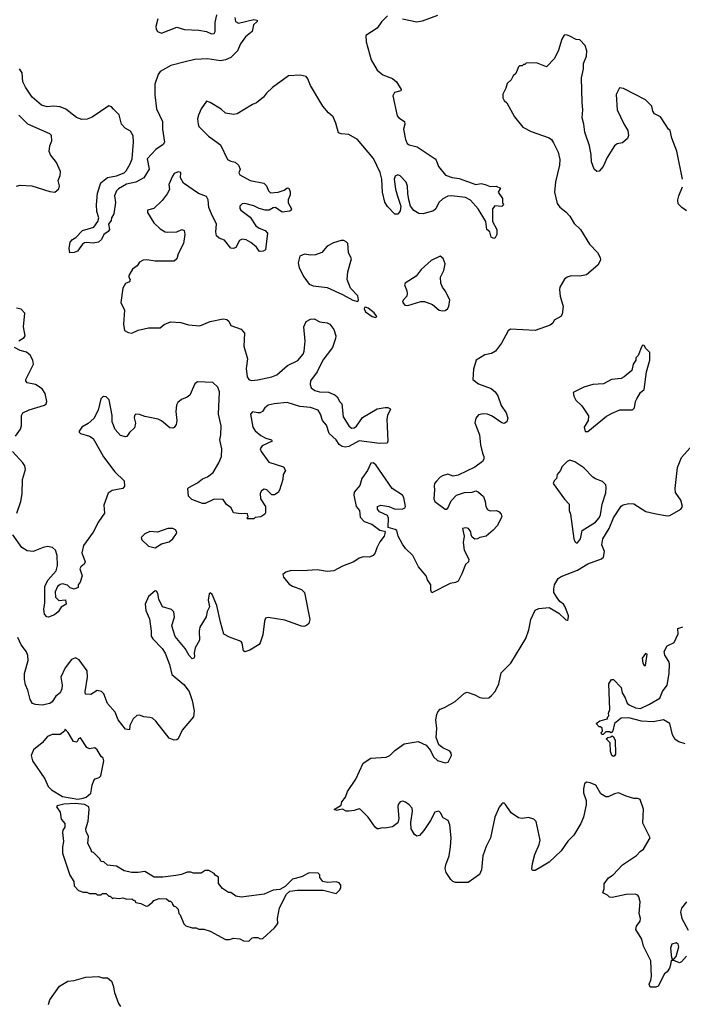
# Model space of a CAD drawing. Extents: x 2323203 to 2567568, y 883585 to 1022917.
# Tile 105 of 256: x 2442411 to 2447572, y 1008818 to 1016488. Entities that reach past the tile are written whole.
import ezdxf

# ---------------------------------------------------------------- set-up
doc = ezdxf.new("R2010")
doc.units = 0

msp = doc.modelspace()

# ---------------------------------------------------------------- linework, layer by layer
at = {"layer": '0CON10XD'}
for points in [[(2444085.6, 1016505), (2444093.1, 1016475), (2444115, 1016461.8), (2444235, 1016490), (2444260, 1016485), (2444260, 1016475), (2444231.9, 1016448.1), (2444222.2, 1016395), (2444170.6, 1016355), (2444130.8, 1016299.2), (2444106.9, 1016245), (2444056.2, 1016195), (2444015, 1016174.5), (2443975, 1016167.1), (2443875, 1016184), (2443775, 1016179.1), (2443699.1, 1016160.9), (2443587.8, 1016132.2), (2443505, 1016085.8), (2443488.3, 1016061.7), (2443464, 1015985), (2443462.7, 1015902.7), (2443477.3, 1015795), (2443522.9, 1015695), (2443523.9, 1015635), (2443539.2, 1015535), (2443528, 1015515), (2443472.2, 1015477.8), (2443404.3, 1015405), (2443418.2, 1015325), (2443378.5, 1015255), (2443315, 1015222.5), (2443243.9, 1015206.1), (2443179.6, 1015170.4), (2443165.6, 1015155), (2443150, 1015115), (2443156.4, 1015065), (2443144, 1014975), (2443126.2, 1014945), (2443123.3, 1014925), (2443103.3, 1014895), (2443110, 1014855), (2443100.7, 1014839.3), (2443067.5, 1014815), (2443047.5, 1014775), (2443025, 1014753.8), (2442983.6, 1014746.4), (2442935, 1014753.3), (2442915, 1014750), (2442900.5, 1014739.5), (2442860, 1014685), (2442835, 1014673.8), (2442801.7, 1014671.7), (2442797.5, 1014705), (2442803.3, 1014755), (2442822.5, 1014775), (2442849.4, 1014790.6), (2442900, 1014845), (2442987.5, 1014872.5), (2443020, 1014915), (2443026.9, 1014945), (2443012.8, 1014992.8), (2443008.9, 1015045), (2443016, 1015136), (2443042, 1015218), (2443095, 1015258), (2443165, 1015272.5), (2443224.1, 1015295.9), (2443239.2, 1015310.8), (2443270.8, 1015365), (2443286, 1015405), (2443296.7, 1015535), (2443294, 1015584), (2443275, 1015618.8), (2443232.7, 1015642.7), (2443205, 1015673.3), (2443185, 1015746), (2443142.1, 1015792.1), (2443125, 1015810), (2443105, 1015817.5), (2442975, 1015729.2), (2442935.5, 1015714.5), (2442895, 1015710.6), (2442853.8, 1015725), (2442770.2, 1015790.2), (2442725, 1015810), (2442675, 1015815.8), (2442625, 1015810), (2442581.2, 1015821.2), (2442508.8, 1015885), (2442455, 1015963.8), (2442436.7, 1016005), (2442430, 1016075), (2442410.6, 1016105)], [(2445275, 1016517.5), (2445228.3, 1016471.7), (2445195, 1016421.2), (2445106.7, 1016365), (2445108.8, 1016315), (2445148.6, 1016175), (2445194.6, 1016094.6), (2445238.7, 1016058.7), (2445315, 1016030), (2445346, 1016005), (2445382.5, 1015945), (2445380, 1015935), (2445329.7, 1015920.3), (2445316.1, 1015893.9), (2445350.2, 1015740.2), (2445363.6, 1015723.6), (2445408.8, 1015695), (2445411.2, 1015675), (2445400, 1015635), (2445415.6, 1015555), (2445430, 1015525), (2445445, 1015512.5), (2445506.8, 1015496.8), (2445646.7, 1015405), (2445656, 1015395), (2445674.2, 1015345), (2445727.6, 1015277.6), (2445779.7, 1015259.7), (2445835, 1015250.8), (2445965, 1015203.3), (2446005, 1015211.2), (2446037.5, 1015205), (2446075, 1015190), (2446122.3, 1015192.3), (2446156.7, 1015176.7), (2446137.5, 1015145), (2446172.5, 1015095), (2446172.5, 1015065), (2446180, 1015045), (2446165, 1015032.5), (2446113, 1015037), (2446092.5, 1015015), (2446094, 1014915), (2446126.7, 1014855), (2446126.7, 1014815), (2446115, 1014790), (2446105, 1014782.5), (2446083.6, 1014793.6), (2446072.5, 1014835), (2446050, 1014855), (2446042, 1014915), (2445982.5, 1015015), (2445922.1, 1015082.1), (2445884.3, 1015104.3), (2445774.4, 1015115.6), (2445746.6, 1015113.4), (2445707.9, 1015092.1), (2445676.7, 1015065), (2445651.2, 1015015), (2445635, 1014998.8), (2445553.6, 1014976.4), (2445519.5, 1014979.5), (2445482.1, 1015002.1), (2445456, 1015035), (2445440.8, 1015085), (2445433, 1015133), (2445432.6, 1015192.6), (2445422.4, 1015222.4), (2445375, 1015271.2), (2445355, 1015280), (2445335, 1015270), (2445328, 1015245), (2445336.8, 1015166.8), (2445354.3, 1015114.3), (2445380, 1015035), (2445375, 1015000), (2445365, 1014982.5), (2445355, 1014972.5), (2445333, 1014973), (2445275, 1015032.5), (2445255.9, 1015065.9), (2445238.1, 1015145), (2445231.5, 1015245), (2445218.2, 1015298.2), (2445167, 1015407), (2445042.5, 1015555), (2444975, 1015593.8), (2444915, 1015598), (2444895, 1015606.7), (2444873.2, 1015683.2), (2444852.1, 1015732.1), (2444815, 1015762.5), (2444771.4, 1015815), (2444675.7, 1015975), (2444655, 1016026.7), (2444641.2, 1016045), (2444595, 1016056.7), (2444505, 1016050), (2444379.5, 1015960.5), (2444334.3, 1015915.7), (2444311.2, 1015885), (2444255, 1015840), (2444223, 1015827), (2444105, 1015756), (2444075, 1015750), (2444015, 1015760.8), (2443980.3, 1015790.3), (2443895, 1015843.8), (2443865, 1015852.5), (2443823.3, 1015795), (2443803.8, 1015745), (2443796.7, 1015715), (2443801.2, 1015675), (2443807.5, 1015655), (2443880.3, 1015580.3), (2443974.5, 1015514.5), (2444030, 1015400), (2444055.9, 1015385.9), (2444088.3, 1015378.3), (2444114, 1015355), (2444129.2, 1015325), (2444118.8, 1015295), (2444125, 1015280), (2444206.7, 1015235), (2444313.7, 1015213.7), (2444332.9, 1015195), (2444348.1, 1015155), (2444365, 1015138.9), (2444425, 1015143.3), (2444470.5, 1015159.5), (2444495, 1015178.8), (2444506.2, 1015175), (2444518.1, 1015148.1), (2444517.5, 1015125), (2444500.8, 1015085), (2444502.2, 1015062.2), (2444528, 1015015), (2444525.8, 1015004.2), (2444515, 1014996.2), (2444455, 1014987.5), (2444404.5, 1015024.5), (2444385, 1015022.5), (2444355, 1015004.6), (2444323.1, 1015003.1), (2444275, 1015017.3), (2444235, 1015038.1), (2444165, 1015055.8), (2444145, 1015054), (2444124.5, 1015035.5), (2444125, 1015017.5), (2444134, 1015005), (2444205, 1014950.8), (2444251.5, 1014881.5), (2444275, 1014864.4), (2444322, 1014845), (2444341.4, 1014825), (2444326.7, 1014695), (2444306.1, 1014683.9), (2444285, 1014681.2), (2444275, 1014686.2), (2444255.7, 1014715.7), (2444212, 1014752), (2444175, 1014773.1), (2444145, 1014779.4), (2444122, 1014768), (2444095, 1014713.8), (2444075, 1014706.2), (2444055, 1014708.8), (2444005, 1014771.2), (2443965, 1014786.7), (2443945, 1014803.3), (2443938.5, 1014835), (2443943.7, 1014895), (2443905.9, 1014975), (2443885.3, 1015025), (2443878.7, 1015085), (2443865, 1015110), (2443804.7, 1015134.7), (2443686.7, 1015215), (2443663.3, 1015255), (2443665, 1015297.5), (2443645, 1015302.5), (2443615, 1015288.8), (2443600.5, 1015269.5), (2443573.3, 1015205), (2443576.7, 1015165), (2443558.7, 1015131.3), (2443520.9, 1015079.1), (2443455, 1015017.5), (2443407.5, 1015005), (2443406.7, 1014985), (2443454.8, 1014904.8), (2443505, 1014859.1), (2443545, 1014836.5), (2443565, 1014832.1), (2443634.5, 1014835.5), (2443675, 1014853.8), (2443693.3, 1014845), (2443697.5, 1014815), (2443685.6, 1014745), (2443645.8, 1014665), (2443635.5, 1014625), (2443615, 1014608.2), (2443465, 1014605.9), (2443402.5, 1014617.5), (2443373.6, 1014613.6), (2443345, 1014598.6), (2443325, 1014570.8), (2443289.2, 1014545), (2443260, 1014495), (2443261.2, 1014481.2), (2443272.5, 1014465), (2443267.5, 1014445), (2443235, 1014432.5), (2443213.9, 1014396.1), (2443200, 1014285), (2443228, 1014225), (2443218.8, 1014115), (2443226.7, 1014066.7), (2443255, 1014051.2), (2443285, 1014046.7), (2443335, 1014068.8), (2443415, 1014088), (2443505, 1014086.7), (2443535, 1014113.3), (2443585, 1014133.8), (2443665, 1014128), (2443725, 1014112), (2443815, 1014104.3), (2443895, 1014138), (2443995, 1014158.8), (2444025, 1014152.5), (2444040.7, 1014140.7), (2444056.2, 1014105), (2444135, 1014078.1), (2444162.5, 1014045), (2444156.7, 1013945), (2444184.3, 1013845), (2444175, 1013770), (2444182.7, 1013705), (2444196.2, 1013686.2), (2444215, 1013678.5), (2444265, 1013682.2), (2444375, 1013705.5), (2444415, 1013722.2), (2444498, 1013795), (2444577.1, 1013832.9), (2444618.3, 1013881.7), (2444627.1, 1013905), (2444634.3, 1013985), (2444623.1, 1014095), (2444641.7, 1014138.3), (2444675, 1014154), (2444705, 1014156.7), (2444750, 1014135), (2444807, 1014127), (2444826.7, 1014115), (2444857.5, 1014075), (2444873.8, 1014025), (2444872, 1014005), (2444847.1, 1013935), (2444773.1, 1013835), (2444727.5, 1013745), (2444675.8, 1013675), (2444672.5, 1013645), (2444680.7, 1013620.7), (2444710.6, 1013600.6), (2444745, 1013588.9), (2444816.1, 1013586.1), (2444835, 1013577.5)], [(2443485.8, 1016495.8), (2443470.5, 1016435), (2443473.3, 1016415), (2443485, 1016396), (2443515, 1016382.2), (2443635, 1016429.2), (2443695, 1016413.1), (2443805, 1016407.3), (2443865.5, 1016395.5), (2443905, 1016378.6), (2443925, 1016380), (2443932.2, 1016395), (2443932.5, 1016467.5), (2443947.1, 1016525)], [(2445665, 1016520.6), (2445545, 1016475.6), (2445505, 1016468.2), (2445393.4, 1016493.4)], [(2447573.1, 1015245), (2447528.6, 1015465), (2447490, 1015565), (2447476.7, 1015625), (2447463.3, 1015635), (2447441.4, 1015671.4), (2447400.9, 1015730.9), (2447354.3, 1015755), (2447342.2, 1015775), (2447334.2, 1015815), (2447284.5, 1015864.5), (2447115, 1015952.5), (2447082.7, 1015957.3), (2447055.7, 1015905), (2447065.6, 1015785.6), (2447115.8, 1015675.8), (2447148.8, 1015625), (2447153.8, 1015585), (2447146.2, 1015563.8), (2447105, 1015530), (2447065, 1015521.2), (2447045, 1015506.7), (2446985.8, 1015414.2), (2446956.7, 1015345), (2446925, 1015307.5), (2446905, 1015306.7), (2446885, 1015322.5), (2446865, 1015380), (2446862, 1015435), (2446848, 1015505), (2446812.2, 1015612.2), (2446805.5, 1015675), (2446792.8, 1015722.8), (2446796.9, 1015785), (2446792.6, 1015842.6), (2446786.5, 1016036.5), (2446801.1, 1016105), (2446803.3, 1016146.7), (2446824.4, 1016205), (2446827.1, 1016245), (2446815, 1016286.2), (2446775, 1016332.5), (2446745, 1016333.3), (2446695, 1016360), (2446669.3, 1016369.3), (2446651.2, 1016368.8), (2446632.3, 1016337.7), (2446608.8, 1016251.2), (2446576.7, 1016185), (2446515, 1016120), (2446435, 1016152.5), (2446355, 1016150), (2446345, 1016140), (2446335, 1016140), (2446325, 1016130), (2446305, 1016130), (2446295, 1016120), (2446275, 1016070), (2446255, 1016050), (2446239.3, 1016020.7), (2446208.3, 1015991.7), (2446197.5, 1015955), (2446173, 1015907), (2446175, 1015880), (2446185, 1015860), (2446205, 1015840), (2446265, 1015732.5), (2446330.5, 1015650.5), (2446395, 1015616.7), (2446535, 1015568.8), (2446552.2, 1015555), (2446568.9, 1015528.9), (2446606.1, 1015456.1), (2446618.1, 1015398.1), (2446616.4, 1015355), (2446583.6, 1015225), (2446577.5, 1015145), (2446596.1, 1015056.1), (2446618.3, 1015028.3), (2446665, 1014992.5), (2446695, 1014956.7), (2446729.7, 1014899.7), (2446778.6, 1014855), (2446848.6, 1014738.6), (2446910.6, 1014675), (2446931.4, 1014635), (2446934.3, 1014615), (2446914.3, 1014575), (2446825, 1014500.9), (2446775, 1014488.9), (2446705, 1014492.7), (2446675, 1014483.5), (2446655, 1014467.1), (2446618.8, 1014405), (2446615.4, 1014385), (2446619.6, 1014335), (2446642.9, 1014255), (2446635.6, 1014194.4), (2446625, 1014176.7), (2446575, 1014146.2), (2446563.8, 1014125)], [(2442387.4, 1015192.6), (2442415, 1015199.4), (2442504.3, 1015194.3), (2442645, 1015149.2), (2442685, 1015144), (2442715, 1015170), (2442720, 1015195), (2442711.5, 1015235), (2442726, 1015275), (2442728.8, 1015305), (2442698, 1015375), (2442650, 1015435), (2442640.7, 1015460.7), (2442646.7, 1015505), (2442662.5, 1015545), (2442660, 1015585), (2442645, 1015600), (2442475, 1015673.3), (2442403.7, 1015743.7)], [(2447605, 1015000), (2447567.5, 1015025), (2447540, 1015055), (2447538, 1015085), (2447544.4, 1015115), (2447573.4, 1015186.6)], [(2445045, 1014293.3), (2445050, 1014305), (2445045, 1014337.5), (2444987.6, 1014397.6), (2444962.9, 1014465), (2444966.9, 1014525), (2444994.4, 1014625), (2444972.5, 1014675), (2444965.7, 1014745), (2444955, 1014758.8), (2444935, 1014768.8), (2444915, 1014768.8), (2444855, 1014750), (2444805.7, 1014724.3), (2444765, 1014675.8), (2444715, 1014655.8), (2444675, 1014654.2), (2444628.3, 1014661.7), (2444592.5, 1014645), (2444580.8, 1014595), (2444586.9, 1014555), (2444625, 1014483.8), (2444665, 1014428.8), (2444695.6, 1014415.6), (2444805, 1014402.5), (2444925, 1014348.2), (2445005, 1014302.5), (2445045, 1014293.3)], [(2445705, 1014219.5), (2445725, 1014223.3), (2445742, 1014235), (2445754.2, 1014255), (2445760, 1014305), (2445725, 1014376), (2445703.1, 1014405), (2445692.2, 1014435), (2445688.3, 1014481.7), (2445714.3, 1014535), (2445725.7, 1014585), (2445708.8, 1014628.8), (2445685, 1014646.7), (2445615, 1014612.5), (2445538.3, 1014541.7), (2445499.7, 1014490.3), (2445412.5, 1014435), (2445407, 1014423), (2445427, 1014377), (2445429.2, 1014355), (2445425.6, 1014334.4), (2445398, 1014302), (2445393.6, 1014286.4), (2445410, 1014265), (2445435, 1014261.4), (2445535, 1014293.3), (2445565, 1014292.2), (2445625, 1014268.6), (2445678.8, 1014225), (2445705, 1014219.5)], [(2442405, 1013986.7), (2442445, 1014013.3), (2442452.5, 1014025), (2442440, 1014095), (2442451.7, 1014201.7), (2442422.5, 1014232.5), (2442385, 1014240)], [(2445185, 1014167.5), (2445192.5, 1014175), (2445171.2, 1014205), (2445125, 1014241.2), (2445105, 1014248.8), (2445097.5, 1014245), (2445093.8, 1014235), (2445105, 1014212), (2445157.5, 1014175), (2445185, 1014167.5)], [(2446563.8, 1014125), (2446541.7, 1014108.3), (2446425, 1014067.9), (2446233.2, 1014076.8), (2446215, 1014063.8), (2446162.4, 1013967.6), (2446115.8, 1013905), (2446085, 1013888.2), (2446035, 1013878.6), (2445966.2, 1013835), (2445945.8, 1013765), (2445941.2, 1013685), (2445985, 1013652.5), (2446083.3, 1013615), (2446115, 1013588), (2446135, 1013556.7), (2446162, 1013482), (2446201.2, 1013425), (2446213.3, 1013385), (2446205.8, 1013354.2), (2446185, 1013342), (2446165, 1013348), (2446090.6, 1013400.6), (2446055, 1013414.5), (2446021.1, 1013418.9), (2445985, 1013411.1), (2445962.7, 1013385), (2445956.4, 1013346.4), (2445993.2, 1013253.2), (2446000, 1013175), (2446015, 1013110), (2446026.7, 1013085), (2446026.2, 1013065), (2446015, 1013046.7), (2445957, 1013003), (2445825, 1012940.8), (2445787.7, 1012932.3), (2445745, 1012946.9), (2445704.8, 1012935.2), (2445685, 1012923.5), (2445656.5, 1012893.5), (2445642.7, 1012875), (2445638.5, 1012855), (2445642, 1012825), (2445636.7, 1012755), (2445643.3, 1012735), (2445725, 1012675.7), (2445735, 1012674.2), (2445745, 1012683.8), (2445770.5, 1012739.5), (2445814, 1012785), (2445875.3, 1012804.7), (2445935, 1012808.2), (2445965, 1012818.6), (2445985, 1012808.1), (2446022.9, 1012772.9), (2446037.3, 1012735), (2446042.5, 1012695), (2446055, 1012672.9), (2446075, 1012661.9), (2446125.8, 1012665.8), (2446146.2, 1012655), (2446161.2, 1012635), (2446165.8, 1012615), (2446130.6, 1012545), (2446099.8, 1012510.2), (2446045, 1012464.4), (2445995.6, 1012454.4), (2445975.7, 1012444.3), (2445955, 1012442), (2445935, 1012456.7), (2445926.2, 1012475), (2445925, 1012497.5), (2445906.2, 1012525), (2445885, 1012530), (2445860, 1012525), (2445873.3, 1012465), (2445863.8, 1012415), (2445872, 1012355), (2445908.8, 1012285), (2445907.5, 1012265), (2445883.3, 1012245), (2445855, 1012170), (2445825, 1012113.3), (2445805, 1012102.5), (2445765, 1012096.2), (2445622, 1012022), (2445612.7, 1012042.7), (2445613.8, 1012085), (2445586.7, 1012125), (2445577.5, 1012155), (2445516.7, 1012225), (2445473, 1012313), (2445415, 1012367.5), (2445391.7, 1012401.7), (2445360, 1012465), (2445348.3, 1012508.3), (2445335, 1012517.5), (2445281.7, 1012531.7), (2445282.5, 1012605), (2445276.2, 1012625), (2445214, 1012654), (2445198.1, 1012675), (2445198, 1012695), (2445223.8, 1012706.2), (2445285, 1012696.5), (2445335, 1012675.5), (2445395, 1012678.1), (2445411.2, 1012685), (2445415.5, 1012694.5), (2445402.5, 1012765), (2445393.2, 1012783.2), (2445311.5, 1012835), (2445185, 1013019.4), (2445165, 1013036.2), (2445145, 1013033.1), (2445118.9, 1012975), (2445075.6, 1012915), (2445060.2, 1012859.8), (2445015, 1012806.2), (2445013.9, 1012785), (2445032.2, 1012695), (2445058.8, 1012665), (2445062.7, 1012612.7), (2445095, 1012579.2), (2445155, 1012557.5), (2445215, 1012512), (2445253, 1012503), (2445256.7, 1012495), (2445250, 1012465), (2445215, 1012420), (2445191.9, 1012375), (2445180, 1012335), (2445165, 1012313.8), (2445135, 1012301.2), (2445085, 1012303.8), (2445055, 1012294.2), (2445012.5, 1012265), (2444925, 1012231.9), (2444857.5, 1012195), (2444805, 1012190), (2444728.8, 1012201.2), (2444615, 1012194.5), (2444525, 1012198.1), (2444485, 1012184.2), (2444461.2, 1012165), (2444466.2, 1012145), (2444510.9, 1012090.9), (2444536.7, 1012075), (2444605, 1012049.2), (2444628, 1012025), (2444670, 1011815), (2444662.5, 1011785), (2444645, 1011767.5), (2444625, 1011760), (2444605, 1011764), (2444475, 1011810), (2444345, 1011830), (2444325, 1011826), (2444316.8, 1011803.2), (2444305.6, 1011695), (2444285, 1011632.5), (2444275, 1011620), (2444203.6, 1011576.4), (2444165, 1011562.5), (2444155, 1011570), (2444145, 1011630), (2444136.7, 1011645), (2444045, 1011676.5), (2444001.1, 1011701.1), (2443974.3, 1011795.7), (2443946.9, 1011925), (2443910.7, 1012010.7), (2443895, 1012022.5), (2443887.5, 1012015), (2443878.8, 1011965), (2443888.8, 1011915), (2443871.5, 1011878.5), (2443862.9, 1011835), (2443813.6, 1011756.4), (2443808.9, 1011725), (2443812.5, 1011655), (2443778.2, 1011595), (2443769.2, 1011555), (2443772.5, 1011525), (2443766.4, 1011513.6), (2443755, 1011510), (2443731.2, 1011535), (2443700.3, 1011590.3), (2443623.1, 1011683.1), (2443596.7, 1011765), (2443615.6, 1011835), (2443610.6, 1011875), (2443594.5, 1011894.5), (2443524, 1011914), (2443493.8, 1011975), (2443487.7, 1012017.7), (2443475.9, 1012035.9), (2443465, 1012037.5), (2443415, 1011993.3), (2443387.5, 1011935), (2443394.1, 1011885.9), (2443421.7, 1011821.7), (2443434.3, 1011725), (2443436, 1011685), (2443448, 1011665), (2443519.4, 1011589.4), (2443543.9, 1011553.9), (2443576.7, 1011465), (2443596.4, 1011386.4), (2443689.1, 1011309.1), (2443730, 1011255), (2443753.5, 1011185), (2443769.5, 1011105), (2443765, 1011056.7), (2443677.6, 1010952.4), (2443645, 1010885.8), (2443635, 1010877.1), (2443615, 1010874.3), (2443575, 1010890), (2443472.1, 1011022.1), (2443445.7, 1011045.7), (2443425, 1011053.2), (2443377.8, 1011057.8), (2443345, 1011070), (2443322.1, 1011067.9), (2443295, 1011041.2), (2443278.7, 1011011.3), (2443269.7, 1010990.3), (2443266.7, 1010955), (2443235, 1010962.2), (2443176.9, 1011035), (2443154.4, 1011094.4), (2443095, 1011162), (2443066.5, 1011235), (2443047.5, 1011255), (2443015, 1011263.1), (2442965, 1011230.8), (2442924, 1011234), (2442922, 1011252), (2442940, 1011365), (2442935.5, 1011415), (2442875, 1011500), (2442845, 1011515.8), (2442815, 1011504.4), (2442765, 1011440), (2442731.1, 1011365), (2442742.2, 1011305), (2442740, 1011275), (2442725.8, 1011245), (2442692.6, 1011217.4), (2442665, 1011172.9), (2442645, 1011161.5), (2442585, 1011147.5), (2442535, 1011151.9), (2442510.5, 1011160.5), (2442492.5, 1011192.5), (2442474.1, 1011264.1), (2442455.3, 1011305.3), (2442447.9, 1011347.9), (2442448.7, 1011395), (2442476.2, 1011495), (2442475.4, 1011535), (2442463.1, 1011563.1), (2442422.5, 1011617.5), (2442396, 1011675)], [(2442377.3, 1013242.7), (2442417, 1013297), (2442424.1, 1013325.9), (2442424.4, 1013405), (2442435, 1013424.2), (2442485, 1013448.5), (2442604.5, 1013485.5), (2442617.5, 1013495), (2442621.4, 1013515), (2442608.6, 1013575), (2442585, 1013611.2), (2442535, 1013646), (2442469.3, 1013659.3), (2442458.8, 1013675), (2442458.8, 1013685), (2442518, 1013805), (2442513.3, 1013835), (2442493.8, 1013875), (2442465, 1013898), (2442415, 1013912), (2442370, 1013935)], [(2446815, 1013280), (2446835, 1013281.2), (2446981.8, 1013398.2), (2447025, 1013422.5), (2447085, 1013448.8), (2447185, 1013450), (2447200, 1013465), (2447207.5, 1013515), (2447216.7, 1013535), (2447247.5, 1013585), (2447273.9, 1013606.1), (2447292.5, 1013745), (2447320, 1013835), (2447320, 1013895), (2447287.5, 1013927.5), (2447275, 1013950), (2447265, 1013952.5), (2447257.5, 1013945), (2447227, 1013873), (2447210, 1013855), (2447210, 1013835), (2447190, 1013805), (2447180, 1013755), (2447120, 1013705), (2447095, 1013692.5), (2447020, 1013685), (2446959.3, 1013650.7), (2446875, 1013646.7), (2446805, 1013626.2), (2446722.5, 1013585), (2446726.7, 1013555), (2446743.3, 1013525), (2446789.3, 1013479.3), (2446841.7, 1013401.7), (2446837.5, 1013365), (2446806.7, 1013315), (2446815, 1013280)], [(2444835, 1013577.5), (2444865, 1013566.7), (2444885, 1013551.2), (2444905, 1013510), (2444920, 1013495), (2444931.4, 1013395), (2444974.5, 1013324.5), (2444995, 1013305.8), (2445015, 1013308.1), (2445035, 1013322.5), (2445080.2, 1013389.8), (2445194.5, 1013455.5), (2445257.3, 1013467.3), (2445277.7, 1013467.7), (2445295, 1013460), (2445300, 1013455), (2445275.7, 1013405), (2445270, 1013375), (2445277.5, 1013205), (2445272, 1013188), (2445214.1, 1013185.9), (2445055, 1013207.1), (2444975, 1013163.1), (2444945, 1013158.5), (2444923, 1013163), (2444899.5, 1013179.5), (2444875, 1013214.3), (2444822.1, 1013265), (2444799.5, 1013329.5), (2444770, 1013365), (2444754.6, 1013414.6), (2444735, 1013446.7), (2444675, 1013466.7), (2444592.5, 1013475), (2444495, 1013505.6), (2444393.4, 1013496.6), (2444345, 1013484.2), (2444320.8, 1013465), (2444301.2, 1013435), (2444285, 1013425.8), (2444265, 1013424.2), (2444225, 1013433.8), (2444208, 1013415), (2444227.1, 1013315), (2444245.5, 1013285.5), (2444289.8, 1013249.8), (2444328.9, 1013228.9), (2444373.3, 1013215), (2444376.7, 1013205), (2444300.5, 1013169.5), (2444284.3, 1013145.7), (2444290.8, 1013125), (2444351.7, 1013041.7), (2444465, 1013003.8), (2444481.2, 1012975), (2444463.8, 1012945), (2444460, 1012905), (2444435, 1012822.5), (2444423.8, 1012805), (2444395, 1012786.2), (2444375, 1012787.5), (2444335, 1012825.8), (2444315, 1012831.2), (2444295, 1012817.5), (2444285, 1012800), (2444286.7, 1012755), (2444326.7, 1012695), (2444326.4, 1012646.4), (2444320, 1012635), (2444290, 1012615), (2444245, 1012610), (2444235, 1012600), (2444185, 1012600), (2444180, 1012605), (2444190, 1012615), (2444185, 1012637.5), (2444165, 1012642.5), (2444135, 1012637.5), (2444075, 1012647.5), (2444057.5, 1012685), (2444020.5, 1012710.5), (2443995, 1012750), (2443925, 1012752.5), (2443855, 1012718.8), (2443835, 1012718), (2443750.9, 1012750.9), (2443726.2, 1012775), (2443721.9, 1012835), (2443727.5, 1012845), (2443795, 1012879.4), (2443835, 1012910), (2443874.4, 1012925.6), (2443918.7, 1012961.3), (2443962.9, 1013035), (2443983.9, 1013086.1), (2443986.7, 1013145), (2443969.2, 1013215), (2443978.6, 1013255), (2443980, 1013325), (2443960, 1013415), (2443967.9, 1013587.9), (2443954.5, 1013624.5), (2443915, 1013661.9), (2443795, 1013667.5), (2443775, 1013651.2), (2443735, 1013564.2), (2443715, 1013548.1), (2443671.3, 1013528.7), (2443643.7, 1013506.3), (2443631.1, 1013485), (2443627.8, 1013435), (2443634.3, 1013365), (2443630.6, 1013335), (2443615, 1013312), (2443604.1, 1013305.9), (2443579.7, 1013309.7), (2443515, 1013362.2), (2443488.8, 1013375), (2443386.5, 1013396.5), (2443345, 1013412.5), (2443315.8, 1013414.2), (2443305.8, 1013404.2), (2443303.1, 1013386.9), (2443312.5, 1013345), (2443305, 1013307.5), (2443267.3, 1013272.7), (2443245, 1013240), (2443235, 1013238), (2443195, 1013248.8), (2443155.9, 1013295.9), (2443130, 1013355), (2443131.4, 1013405), (2443106.6, 1013526.6), (2443085, 1013551.2), (2443065, 1013553.8), (2443055, 1013548.8), (2443044.2, 1013535), (2443021.1, 1013445), (2442988.1, 1013381.9), (2442945, 1013342.2), (2442896, 1013315), (2442873.9, 1013283.9), (2442873.8, 1013275), (2442884.3, 1013264.3), (2442955, 1013244.4), (2442984.3, 1013225), (2443038.8, 1013128.8), (2443065, 1013082), (2443151.4, 1012965), (2443225.8, 1012895.8), (2443226.1, 1012853.9), (2443213.6, 1012836.4), (2443130.7, 1012819.3), (2443100.9, 1012799.1), (2443066, 1012705), (2443072, 1012645), (2443023.8, 1012575), (2442982, 1012495), (2442907, 1012393), (2442896, 1012335), (2442920, 1012265), (2442913.3, 1012246.7), (2442887.5, 1012225), (2442880.7, 1012209.3), (2442897.5, 1012155), (2442882.5, 1012107.5), (2442867.5, 1012085), (2442867.5, 1012065), (2442835, 1012052.5), (2442805, 1012062.5), (2442783.9, 1012083.9), (2442745, 1012092.5), (2442725, 1012089.2), (2442705, 1012073.3), (2442688.3, 1012031.7), (2442688.8, 1011988.8), (2442715, 1011963.3), (2442768.3, 1011968.3), (2442772.5, 1011935), (2442735, 1011912.5), (2442710, 1011875), (2442682.5, 1011852.5), (2442635, 1011833.3), (2442622.5, 1011835), (2442605, 1011857.5), (2442599.2, 1011895), (2442605.8, 1011945), (2442605.6, 1012074.4), (2442634, 1012125), (2442696.2, 1012193.8), (2442705.8, 1012235), (2442702.9, 1012315), (2442690.8, 1012355), (2442665.4, 1012375.4), (2442626.4, 1012383.6), (2442592.6, 1012377.4), (2442515, 1012346), (2442469.5, 1012349.5), (2442427.3, 1012377.3), (2442356.7, 1012475)], [(2447605, 1009192.5), (2447565, 1009147.5), (2447549.3, 1009140.7), (2447505, 1009160), (2447485, 1009160), (2447481.2, 1009125), (2447471.2, 1009098.8), (2447455, 1009070), (2447432, 1009055), (2447385, 1008960), (2447365, 1008950), (2447320.7, 1008950.7), (2447313.8, 1008975), (2447327.1, 1009005), (2447331.1, 1009035), (2447326.8, 1009155), (2447270.3, 1009270.3), (2447255.4, 1009325.4), (2447210.5, 1009400.5), (2447215.8, 1009425), (2447242.5, 1009465), (2447245.8, 1009485), (2447236.7, 1009525), (2447243.3, 1009615), (2447234.5, 1009654.5), (2447225, 1009668.8), (2447205, 1009675.8), (2447135, 1009674), (2447025, 1009650), (2447005, 1009652.5), (2446988.3, 1009668.3), (2446953.3, 1009685), (2446963, 1009717), (2446963.8, 1009755), (2446996.1, 1009803.9), (2447032.5, 1009825), (2447106.7, 1009905), (2447215, 1009978), (2447243.2, 1010006.8), (2447269.2, 1010025), (2447322, 1010115), (2447265, 1010230), (2447268.8, 1010338.8), (2447242.9, 1010412.9), (2447225, 1010422), (2447195, 1010421.4), (2447135, 1010438.6), (2447075, 1010464.4), (2447045, 1010457.5), (2446995, 1010433.3), (2446975, 1010432.7), (2446938.1, 1010458.1), (2446897.3, 1010525), (2446855, 1010543.9), (2446825, 1010546.9), (2446809.2, 1010535), (2446801.5, 1010495), (2446803.5, 1010465), (2446822.5, 1010405), (2446822.4, 1010372.4), (2446801.8, 1010275), (2446780.9, 1010225), (2446728.1, 1010135), (2446680.6, 1010089.4), (2446628, 1010012), (2446535, 1009925.6), (2446483.8, 1009895), (2446425, 1009860), (2446405, 1009861.2), (2446400.6, 1009870.6), (2446404.3, 1009915), (2446422.9, 1009985), (2446456.5, 1010063.5), (2446463.6, 1010095), (2446432.6, 1010242.6), (2446415, 1010260), (2446375, 1010274), (2446325, 1010265.7), (2446295, 1010270), (2446240.1, 1010310.1), (2446195, 1010374), (2446185, 1010384), (2446175, 1010384.2), (2446165, 1010380), (2446145, 1010354), (2446111.2, 1010275), (2446077.1, 1010115), (2446043.4, 1010046.6), (2446019.4, 1009975), (2446007.1, 1009865), (2445991.1, 1009828.9), (2445905, 1009767.5), (2445805, 1009767.5), (2445784.3, 1009774.3), (2445768.7, 1009788.7), (2445732.5, 1009845), (2445725.6, 1009875), (2445728.9, 1009905), (2445756.1, 1009973.9), (2445766.9, 1010045), (2445770.5, 1010115), (2445762.5, 1010215), (2445749.4, 1010249.4), (2445709.2, 1010269.2), (2445689.7, 1010309.7), (2445675, 1010322), (2445645, 1010314.2), (2445611.1, 1010248.9), (2445558.3, 1010171.7), (2445525, 1010133.3), (2445505, 1010126.2), (2445485, 1010140), (2445461.2, 1010185), (2445458.5, 1010235), (2445471.2, 1010321.2), (2445466.8, 1010345), (2445445, 1010372.5), (2445415, 1010393.5), (2445395, 1010398.9), (2445375.6, 1010394.4), (2445360, 1010375), (2445356.7, 1010355), (2445364.4, 1010265), (2445355, 1010230.8), (2445315, 1010201.4), (2445255, 1010190), (2445235, 1010192.5), (2445205, 1010183.3), (2445195, 1010183.3), (2445178.8, 1010198.8), (2445125.7, 1010275), (2445065, 1010335.8), (2445055, 1010339.2), (2445017, 1010327), (2444975, 1010322.5), (2444955, 1010323.3), (2444925, 1010337.5), (2444897, 1010333), (2444885, 1010327.5), (2444860, 1010335), (2444915, 1010370), (2444920, 1010395), (2444948.1, 1010431.9), (2444964.4, 1010475), (2445029.1, 1010570.9), (2445085, 1010696), (2445145, 1010736.2), (2445265, 1010742), (2445294.5, 1010755.5), (2445334, 1010795), (2445405, 1010845.8), (2445515, 1010863.8), (2445576.6, 1010836.6), (2445610.8, 1010795), (2445632.9, 1010745), (2445665, 1010718.1), (2445725, 1010699.2), (2445748.8, 1010705), (2445775.4, 1010754.6), (2445772.9, 1010775), (2445760.9, 1010790.9), (2445706.7, 1010815), (2445675, 1010838.8), (2445655.8, 1010895), (2445660.8, 1010965), (2445652.9, 1011035), (2445660, 1011075), (2445667.5, 1011095), (2445685, 1011116), (2445720.9, 1011129.1), (2445803.2, 1011176.8), (2445875, 1011242), (2445895, 1011248.8), (2445955, 1011229.2), (2445995, 1011208.9), (2446025, 1011202.7), (2446065, 1011206.1), (2446087, 1011223), (2446114.1, 1011255), (2446143.9, 1011315), (2446160.7, 1011399.3), (2446235.5, 1011475), (2446352.1, 1011667.9), (2446377.3, 1011735), (2446390.9, 1011815), (2446425, 1011886.9), (2446455, 1011902.2), (2446535, 1011907.8), (2446610, 1011865), (2446665, 1011812), (2446675, 1011810), (2446684, 1011816), (2446685.8, 1011845), (2446660, 1011915), (2446647.5, 1011935), (2446616.9, 1011956.9), (2446596.4, 1011983.6), (2446572.1, 1012025), (2446570.4, 1012055), (2446576.4, 1012085), (2446604.8, 1012135.2), (2446629.5, 1012150.5), (2446755, 1012200), (2446835, 1012249.2), (2446942.3, 1012287.7), (2446958.3, 1012301.7), (2446965.6, 1012345), (2446944.2, 1012395.8), (2446952.9, 1012445), (2447002.2, 1012525), (2447035, 1012606.2), (2447095, 1012697.5), (2447112, 1012708), (2447155, 1012718.6), (2447195, 1012716.7), (2447287.6, 1012657.6), (2447355, 1012640), (2447455, 1012622.5), (2447475, 1012624.4), (2447560.8, 1012675), (2447573.5, 1012695), (2447559.2, 1012745), (2447519.3, 1012805), (2447516.9, 1012835), (2447535, 1013000), (2447565, 1013076.9), (2447655, 1013177.1)], [(2442390, 1012645), (2442419.4, 1012735), (2442429.4, 1012795), (2442433.1, 1012905), (2442456, 1012985), (2442451.7, 1013011.7), (2442436.2, 1013035), (2442353.8, 1013125)], [(2446745, 1012413.3), (2446755, 1012413.8), (2446778.8, 1012445), (2446791.7, 1012508.3), (2446895, 1012573.3), (2446925, 1012608), (2446935, 1012630), (2446947.5, 1012715), (2446975, 1012803.3), (2446980, 1012845), (2446975, 1012863.3), (2446950.7, 1012890.7), (2446895, 1012910), (2446875, 1012923.3), (2446805, 1012996.7), (2446735, 1013042.5), (2446695, 1013057.5), (2446675, 1013047.5), (2446632.5, 1013005), (2446622.5, 1012975), (2446597.5, 1012945), (2446593.3, 1012915), (2446574, 1012895), (2446566.7, 1012875), (2446653.6, 1012753.6), (2446691.2, 1012715), (2446691.2, 1012665), (2446701.2, 1012635), (2446726.7, 1012445), (2446735, 1012422.5), (2446745, 1012413.3)], [(2443465, 1012372.5), (2443516.4, 1012403.6), (2443575, 1012420), (2443605, 1012443.8), (2443631.2, 1012485), (2443633.8, 1012495), (2443625, 1012513.3), (2443605, 1012523.3), (2443565, 1012523.8), (2443485, 1012496.2), (2443425, 1012500), (2443385, 1012482.5), (2443357.5, 1012455), (2443362.5, 1012435), (2443415, 1012387.5), (2443465, 1012372.5)], [(2447595, 1010846.2), (2447545, 1010861.2), (2447515, 1010881.2), (2447496.8, 1010916.8), (2447473.8, 1011005), (2447424.2, 1011034.2), (2447345, 1011016.9), (2447255, 1011024.4), (2447155, 1011048.6), (2447095, 1011046.2), (2447042.5, 1011005), (2447031.7, 1010948.3), (2447018.3, 1010931.7), (2447005, 1010940), (2446975, 1010940), (2446955, 1010920), (2446945, 1010920), (2446940, 1010935), (2446950, 1010945), (2446948.3, 1010968.3), (2446935, 1010980), (2446925, 1010980), (2446900, 1011005), (2446930, 1011025), (2446988.3, 1011041.7), (2446990, 1011055), (2447000, 1011065), (2446997.5, 1011085), (2447006.7, 1011115), (2447000, 1011315), (2447021.7, 1011348.3), (2447037, 1011347), (2447095.5, 1011285.5), (2447103.3, 1011245), (2447127.5, 1011205), (2447143.3, 1011163.3), (2447159.3, 1011149.3), (2447207.9, 1011127.9), (2447245, 1011121.4), (2447315.5, 1011154.5), (2447396.4, 1011203.6), (2447418.1, 1011255), (2447452.9, 1011305), (2447470, 1011395), (2447471.2, 1011471.2), (2447467.1, 1011487.1), (2447435, 1011537.5), (2447431.4, 1011565), (2447455, 1011610), (2447507.5, 1011635), (2447540, 1011705), (2447537.5, 1011745), (2447575, 1011758.8)], [(2447285, 1011457.5), (2447298, 1011545), (2447285, 1011551.2), (2447260, 1011515), (2447264.2, 1011474.2), (2447275, 1011457.5), (2447285, 1011457.5)], [(2442865, 1010416.2), (2442905, 1010423.1), (2442928.7, 1010431.3), (2442965, 1010462.5), (2442976.2, 1010525), (2442989.3, 1010560.7), (2443000, 1010575), (2443030, 1010585), (2443043.6, 1010596.4), (2443067.5, 1010715), (2443060, 1010735), (2443045, 1010747.5), (2443015, 1010800), (2442995, 1010816.7), (2442955, 1010807.5), (2442935, 1010817.5), (2442885, 1010892.5), (2442870, 1010885), (2442855, 1010860), (2442830, 1010865), (2442787.5, 1010935), (2442765, 1010960), (2442760, 1010945), (2442725, 1010920), (2442665, 1010920), (2442626.4, 1010903.6), (2442585.9, 1010854.1), (2442519.3, 1010800.7), (2442501.2, 1010755), (2442510, 1010715), (2442606.7, 1010575), (2442632.5, 1010515), (2442659.3, 1010489.3), (2442745, 1010436.2), (2442865, 1010416.2)], [(2447035, 1010747.5), (2447023.8, 1010755), (2447013, 1010787), (2447010, 1010855), (2446980, 1010885), (2446993, 1010897), (2447015, 1010900), (2447025, 1010910), (2447038.3, 1010898.3), (2447040, 1010885), (2447050, 1010875), (2447052.5, 1010765), (2447045, 1010752.5), (2447035, 1010747.5)], [(2444195, 1009310), (2444222.5, 1009335), (2444235, 1009338.8), (2444265, 1009336.7), (2444285, 1009326.7), (2444305, 1009330), (2444396.4, 1009413.6), (2444421.7, 1009448.3), (2444420, 1009485), (2444435, 1009570), (2444490, 1009675), (2444515, 1009700), (2444575, 1009707.5), (2444775, 1009707.5), (2444875, 1009680), (2444903, 1009707), (2444912.5, 1009725), (2444912.5, 1009745), (2444900, 1009765), (2444875, 1009772.5), (2444805, 1009767.5), (2444773, 1009773), (2444750, 1009805), (2444750, 1009825), (2444735, 1009840), (2444665, 1009842.5), (2444605, 1009810), (2444535, 1009792.5), (2444480, 1009735), (2444437, 1009713), (2444385, 1009706.7), (2444315, 1009676.7), (2444135, 1009651.2), (2444095, 1009661.2), (2444055, 1009687.5), (2444038.3, 1009688.3), (2443990.5, 1009720.5), (2443958.3, 1009758.3), (2443958.3, 1009808.3), (2443933.3, 1009823.3), (2443925, 1009837.5), (2443885, 1009860), (2443855, 1009860), (2443825, 1009840), (2443765, 1009840), (2443745, 1009847.5), (2443715, 1009847.5), (2443671.7, 1009828.3), (2443628.3, 1009821.7), (2443525, 1009807.5), (2443458.3, 1009808.3), (2443385, 1009852.5), (2443333.6, 1009843.6), (2443285, 1009843.3), (2443225, 1009857.5), (2443165, 1009892.5), (2443095, 1009902.5), (2443067, 1009927), (2443045, 1009930), (2443033, 1009953), (2442985, 1010000), (2442970, 1010005), (2442970, 1010015), (2442940.7, 1010070.7), (2442946.7, 1010125), (2442927.5, 1010165), (2442926.7, 1010185), (2442943.3, 1010245), (2442953.3, 1010335), (2442950, 1010355), (2442915, 1010374.4), (2442845, 1010382.5), (2442755, 1010376.4), (2442703.3, 1010365), (2442696.7, 1010355), (2442727.5, 1010315), (2442735, 1010260), (2442762.5, 1010225), (2442761.7, 1010198.3), (2442747.5, 1010175), (2442744.2, 1010155.8), (2442752.5, 1010085), (2442743.6, 1010043.6), (2442743.9, 1009993.9), (2442802.3, 1009822.3), (2442832.5, 1009775), (2442835, 1009740), (2442870, 1009705), (2442905, 1009690), (2442935, 1009690), (2442955, 1009680), (2443005, 1009680), (2443015, 1009670), (2443045, 1009670), (2443055, 1009680), (2443085, 1009680), (2443105, 1009660), (2443115, 1009660), (2443135, 1009642.5), (2443145, 1009647.5), (2443185, 1009642.5), (2443215, 1009647.5), (2443245, 1009637.5), (2443285, 1009640), (2443295, 1009630), (2443305, 1009630), (2443315, 1009610), (2443355, 1009602.5), (2443395, 1009582.5), (2443410, 1009585), (2443446.4, 1009613.6), (2443455, 1009627.5), (2443498.3, 1009641.7), (2443555, 1009640), (2443575, 1009620), (2443585, 1009620), (2443598.3, 1009608.3), (2443600, 1009595), (2443611.7, 1009581.7), (2443625, 1009580), (2443645, 1009560), (2443650, 1009525), (2443660, 1009515), (2443690, 1009445), (2443705, 1009430), (2443755, 1009413.8), (2443785, 1009413.3), (2443805, 1009403.3), (2443845, 1009403.3), (2443895, 1009386.7), (2444015, 1009322.5), (2444045, 1009322.5), (2444075, 1009332.5), (2444125, 1009327.5), (2444155, 1009312.5), (2444195, 1009310)], [(2447605, 1009616.7), (2447565, 1009566), (2447557.1, 1009535), (2447568, 1009485), (2447618.6, 1009395)], [(2447505, 1009170), (2447525, 1009190), (2447543.8, 1009265), (2447538.8, 1009285), (2447525, 1009296.2), (2447491.2, 1009285), (2447480, 1009255), (2447488.3, 1009178.3), (2447495, 1009170), (2447505, 1009170)], [(2442634.2, 1008815.8), (2442647, 1008853), (2442722.3, 1008957.7), (2442785, 1008997.5), (2442836.4, 1009003.6), (2442925, 1009030), (2443025, 1009033.3), (2443055, 1009023.8), (2443095, 1009023.3), (2443125, 1008997.5), (2443140, 1008965), (2443149.5, 1008909.5), (2443180, 1008825), (2443195, 1008800)]]:
    msp.add_lwpolyline(points, dxfattribs=at)

doc.saveas('drawing.dxf')
